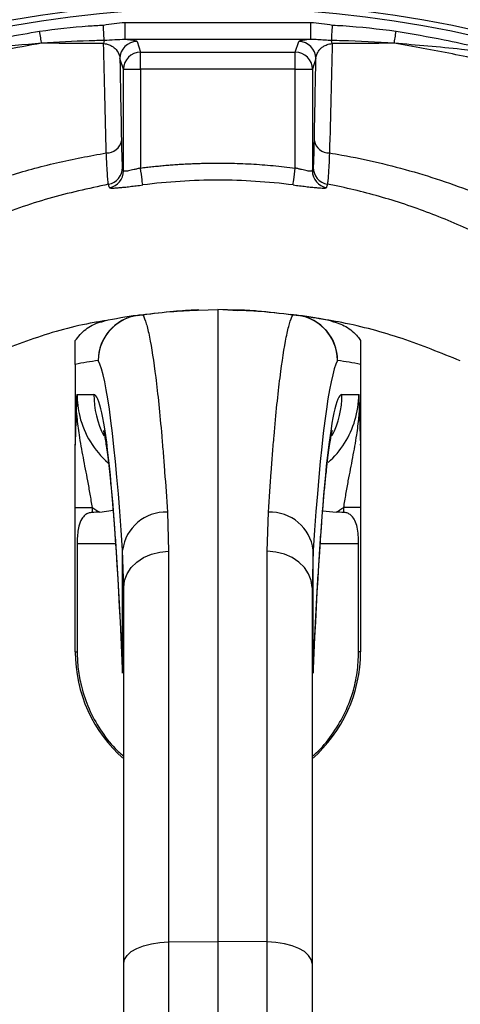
# Model space of a CAD drawing. Header units: millimetres. Extents: x 1979 to 3859, y 1849 to 3871.
# Tile 15 of 25: x 2815 to 2969, y 3066 to 3411. Entities that reach past the tile are written whole.
import ezdxf

# ---------------------------------------------------------------- set-up
doc = ezdxf.new("R2010")
doc.units = ezdxf.units.MM
doc.header["$LTSCALE"] = 2

msp = doc.modelspace()

# ---------------------------------------------------------------- linework, layer by layer
at = {"color": 7, "linetype": 'Continuous', "lineweight": 25}
for p, q in [((2851.69, 3403.9), (2851.69, 3409.89)), ((2851.69, 3409.89), (2916.79, 3409.89)), ((2916.79, 3403.9), (2916.79, 3409.89)), ((2916.79, 3403.9), (2851.69, 3403.9)), ((2855.9, 3403.18), (2857.14, 3399.46)), ((2911.35, 3399.46), (2912.59, 3403.18)), ((2857.14, 3393.47), (2857.14, 3399.46)), ((2857.14, 3399.46), (2911.35, 3399.46)), ((2911.35, 3393.47), (2911.35, 3399.46)), ((2851.14, 3393.47), (2849.9, 3397.19)), ((2918.59, 3397.19), (2917.35, 3393.47)), ((2851.14, 3357.83), (2851.14, 3393.47)), ((2851.14, 3393.47), (2857.14, 3393.47)), ((2857.14, 3393.47), (2857.14, 3358.83)), ((2911.35, 3393.47), (2857.14, 3393.47)), ((2911.35, 3358.83), (2911.35, 3393.47)), ((2911.35, 3393.47), (2917.35, 3393.47)), ((2917.35, 3393.47), (2917.35, 3357.83)), ((2850.8, 3359.03), (2851.14, 3357.83)), ((2877.41, 3309.04), (2884.24, 3309.16)), ((2884.24, 3309.16), (2884.24, 3087.59)), ((2891.08, 3309.04), (2884.24, 3309.16)), ((2891.22, 3308.8), (2884.24, 3309.16)), ((2834.24, 3289.99), (2834.24, 3261.95)), ((2934.24, 3289.99), (2934.24, 3261.95)), ((2834.88, 3279.47), (2840.77, 3279.37)), ((2927.72, 3279.37), (2933.61, 3279.47)), ((2834.24, 3239.83), (2840.14, 3239.83)), ((2834.24, 3189.17), (2834.24, 3239.83)), ((2840.14, 3239.83), (2840.14, 3238.06)), ((2842.82, 3238.13), (2847.5, 3238.8)), ((2920.97, 3238.58), (2925.67, 3238.13)), ((2934.24, 3239.83), (2928.35, 3239.83)), ((2928.35, 3238.06), (2928.35, 3239.83)), ((2934.24, 3239.83), (2934.24, 3189.17)), ((2866.55, 3238.17), (2866.96, 3224.46)), ((2901.52, 3224.46), (2901.94, 3238.17)), ((2834.92, 3227.16), (2834.92, 3189.17)), ((2851.24, 3211.68), (2850.84, 3224.86)), ((2850.84, 3183.17), (2850.84, 3224.86)), ((2917.64, 3224.86), (2917.24, 3211.68)), ((2917.64, 3183.17), (2917.64, 3224.86)), ((2933.57, 3189.17), (2933.57, 3227.16)), ((2866.96, 3224.46), (2866.96, 3087.45)), ((2901.52, 3087.45), (2901.52, 3224.46)), ((2851.24, 3079.89), (2851.24, 3211.68)), ((2917.24, 3211.68), (2917.24, 3079.89)), ((2834.24, 3189.17), (2834.92, 3189.17)), ((2934.24, 3189.17), (2933.57, 3189.17)), ((2866.96, 3087.45), (2884.24, 3087.59)), ((2866.96, 3087.45), (2866.96, 2900.02)), ((2884.24, 3087.59), (2884.24, 2899.82)), ((2901.52, 3087.45), (2884.24, 3087.59)), ((2901.52, 2900.02), (2901.52, 3087.45)), ((2851.24, 2910.56), (2851.24, 3079.89)), ((2917.24, 3079.89), (2917.24, 2910.56))]:
    msp.add_line(p, q, dxfattribs=at)
at = {"color": 8, "linetype": 'Continuous', "lineweight": 25}
for p, q in [((2834.92, 3227.16), (2848.38, 3227.16)), ((2920.11, 3227.16), (2933.57, 3227.16)), ((2850.85, 3181.68), (2850.84, 3183.17)), ((2917.64, 3183.17), (2917.64, 3181.65))]:
    msp.add_line(p, q, dxfattribs=at)
at = {"color": 7, "linetype": 'Continuous', "lineweight": 25, "flags": 128}
for points in [[(2844.37, 3403.55), (2844.35, 3403.96), (2844.33, 3404.48), (2844.3, 3405.08), (2844.26, 3405.76), (2844.22, 3406.5), (2844.18, 3407.29), (2844.14, 3408.11), (2844.1, 3408.95)], [(2924.11, 3403.55), (2924.14, 3403.96), (2924.16, 3404.48), (2924.19, 3405.08), (2924.23, 3405.76), (2924.26, 3406.5), (2924.3, 3407.29), (2924.35, 3408.11), (2924.39, 3408.95)], [(2822.46, 3402.57), (2822.4, 3403.01), (2822.32, 3403.48), (2822.24, 3403.99), (2822.15, 3404.52), (2822.07, 3405.08), (2821.97, 3405.66), (2821.88, 3406.25), (2821.78, 3406.84)], [(2946.03, 3402.57), (2946.1, 3403.01), (2946.17, 3403.48), (2946.25, 3403.99), (2946.34, 3404.52), (2946.43, 3405.08), (2946.52, 3405.66), (2946.61, 3406.24), (2946.71, 3406.84)], [(2857.9, 3352.89), (2857.88, 3353.08), (2857.83, 3353.47), (2857.75, 3354.04), (2857.66, 3354.78), (2857.54, 3355.67), (2857.42, 3356.66), (2857.28, 3357.72), (2857.14, 3358.83)], [(2910.59, 3352.89), (2910.61, 3353.08), (2910.66, 3353.47), (2910.74, 3354.04), (2910.83, 3354.78), (2910.94, 3355.67), (2911.07, 3356.66), (2911.21, 3357.72), (2911.35, 3358.83)], [(2851.24, 3211.68), (2851.54, 3214.15), (2852.44, 3216.52), (2853.88, 3218.71), (2855.83, 3220.64), (2858.21, 3222.23), (2860.93, 3223.43), (2863.88, 3224.18), (2866.96, 3224.46)], [(2917.24, 3211.68), (2916.94, 3214.15), (2916.05, 3216.52), (2914.61, 3218.71), (2912.66, 3220.64), (2910.28, 3222.23), (2907.56, 3223.43), (2904.6, 3224.18), (2901.52, 3224.46)], [(2851.24, 3079.89), (2851.54, 3081.35), (2852.44, 3082.75), (2853.88, 3084.05), (2855.83, 3085.19), (2858.21, 3086.13), (2860.93, 3086.83), (2863.88, 3087.28), (2866.96, 3087.45)], [(2917.24, 3079.89), (2916.94, 3081.35), (2916.05, 3082.75), (2914.61, 3084.05), (2912.66, 3085.19), (2910.28, 3086.13), (2907.56, 3086.83), (2904.6, 3087.28), (2901.52, 3087.45)]]:
    msp.add_lwpolyline(points, dxfattribs=at)
at = {"color": 7, "linetype": 'Continuous', "lineweight": 25}
for radius in [516.02, 435.02, 408, 406]:
    msp.add_circle((2884.24, 3009.16), radius, dxfattribs=at)
for centre, radius, start, end in [((2853.77, 3401.34), 9.65, 166.7905, 173.1869), ((2855.9, 3397.18), 6, 90.0264, 179.9039), ((2912.58, 3397.18), 6, 0.0963, 89.9735), ((2914.72, 3401.34), 9.65, 6.8129, 13.2124), ((2857.14, 3393.46), 6, 90.0261, 179.9039), ((2911.35, 3393.46), 6, 0.0961, 89.9739), ((2845.29, 3369.33), 5.23, 268.3218, 349.7583), ((2923.2, 3369.33), 5.23, 190.2398, 271.6729), ((2844.8, 3359.04), 6, 280.4624, 359.9019), ((2845.14, 3357.84), 6, 280.4469, 359.8715), ((2923.35, 3357.84), 6, 180.1285, 259.5531), ((2923.68, 3359.04), 6, 180.0982, 259.5371), ((2877.69, 3293.05), 16, 91, 92.0426), ((2858.34, 3291.24), 16.03, 91.174, 179.6874), ((2858.3, 3291.34), 15.99, 98.1323, 180.0421), ((2884.24, 3109.16), 200, 98.1084, 101.4951), ((2857.6, 3296.19), 11.08, 87.8444, 98.098), ((2910.15, 3291.24), 16.03, 0.3126, 88.826), ((2910.89, 3296.19), 11.08, 81.902, 92.1556), ((2910.19, 3291.34), 15.99, 359.9579, 81.8677), ((2884.24, 3109.16), 200, 78.5049, 81.8916), ((2868.26, 3109.16), 184, 98.1084, 100.6535), ((2900.23, 3109.16), 184, 79.3465, 81.8916), ((2865.96, 3222.95), 15.23, 87.767, 172.7674), ((2902.53, 3222.95), 15.23, 7.2326, 92.233), ((2884.24, 3189.17), 50, 180, 228.7001), ((2884.24, 3189.17), 50, 311.2999, 0)]:
    msp.add_arc(centre, radius, start, end, dxfattribs=at)
at = {"color": 8, "linetype": 'Continuous', "lineweight": 25}
for centre, radius, start, end in [((2872.79, 3279.37), 32.02, 179.994, 206.8483), ((2895.69, 3279.37), 32.03, 333.3696, 0.0031)]:
    msp.add_arc(centre, radius, start, end, dxfattribs=at)
at = {"color": 7, "linetype": 'Continuous', "lineweight": 25}
for centre, major_axis, ratio, start_param, end_param in [((2840.83, 2889.16), (0, 403.52), 0.044737, 5.694974, 6.201119), ((2927.66, 2889.16), (0, 403.52), 0.044737, 0.082066, 0.588211), ((2840.76, 2967.16), (0, 312.21), 0.044737, 5.476463, 6.282404), ((2927.73, 2967.16), (0, 312.21), 0.044737, 0.000781, 0.806722), ((2866.98, 3279.47), (32.1, -0.46), 0.996836, 3.399574, 4.004193), ((2901.51, 3279.47), (32.1, 0.46), 0.996836, 5.426819, 5.980616), ((2867.26, 3279.47), (48.08, -0.66), 0.99822, 4.126821, 4.192824), ((2901.23, 3279.47), (48.08, 0.66), 0.99822, 5.231954, 5.297957), ((3800.88, 3227.16), (1145.8, 0), 0.017455, 2.561032, 2.565307), ((1967.6, 3227.16), (1145.8, 0), 0.017455, 0.576285, 0.580561)]:
    msp.add_ellipse(centre, major_axis=major_axis, ratio=ratio, start_param=start_param, end_param=end_param, dxfattribs=at)
at = {"color": 8, "linetype": 'Continuous', "lineweight": 25}
for centre, major_axis, start_param, end_param in [((2866.98, 3279.47), (32.1, -0.46), 3.1558, 3.399574), ((2901.51, 3279.47), (32.1, 0.46), 5.980616, 6.268978)]:
    msp.add_ellipse(centre, major_axis=major_axis, ratio=0.996836, start_param=start_param, end_param=end_param, dxfattribs=at)
at = {"color": 7, "linetype": 'Continuous', "lineweight": 25}
for points, knots in [([(2941.24, 3870.85), (2933.84, 3870.62), (2926.44, 3870.3), (2908.14, 3869.27), (2897.25, 3868.48), (2875.52, 3866.35), (2864.68, 3864.98), (2843.05, 3861.9), (2832.25, 3860.19), (2810.71, 3856.24), (2799.98, 3854.03), (2778.67, 3849.17), (2768.07, 3846.53), (2736.47, 3837.91), (2715.65, 3831.28), (2674.51, 3816.2), (2654.32, 3807.8), (2614.74, 3789.33), (2595.35, 3779.24), (2557.37, 3757.39), (2538.92, 3745.68), (2512.05, 3726.94), (2503.23, 3720.51), (2485.85, 3707.24), (2477.29, 3700.4), (2452.06, 3679.37), (2435.91, 3664.67), (2412.66, 3641.58), (2405.08, 3633.72), (2390.25, 3617.65), (2382.98, 3609.42), (2361.83, 3584.39), (2348.55, 3567.19), (2311.12, 3514.13), (2289.37, 3476.79), (2266.24, 3427.63), (2261.81, 3417.68), (2253.4, 3397.5), (2249.41, 3387.27), (2244.7, 3374.47), (2243.82, 3371.9), (2242.21, 3366.72), (2241.48, 3364.11), (2239.15, 3356.32), (2237.37, 3351.18), (2233.88, 3340.88), (2232.17, 3335.72), (2229, 3325.35), (2227.51, 3320.14), (2223.21, 3304.49), (2220.52, 3294.02), (2215.69, 3272.95), (2213.53, 3262.37), (2207.77, 3230.45), (2204.92, 3208.96), (2202.16, 3176.41), (2201.49, 3165.5), (2200.67, 3143.57), (2200.53, 3132.64), (2200.87, 3099.96), (2202.12, 3078.33), (2205.54, 3046.12), (2206.9, 3035.42), (2209.32, 3019.42), (2210.21, 3014.1), (2212.18, 3003.49), (2213.26, 2998.2), (2218.93, 2971.78), (2224.46, 2950.79), (2234.36, 2919.56), (2237.94, 2909.16), (2245.56, 2888.63), (2249.61, 2878.51), (2262.45, 2848.52), (2271.93, 2829.06), (2292.71, 2791.16), (2304.02, 2772.74), (2322.35, 2745.88), (2328.67, 2737.04), (2341.87, 2719.7), (2348.81, 2711.21), (2355.75, 2702.73)], [0.6118983, 0.6118983, 0.6118983, 0.6118983, 0.6171875, 0.6171875, 0.625, 0.625, 0.6328125, 0.6328125, 0.640625, 0.640625, 0.6484375, 0.6484375, 0.65625, 0.65625, 0.671875, 0.671875, 0.6875, 0.6875, 0.703125, 0.703125, 0.71875, 0.71875, 0.7265625, 0.7265625, 0.734375, 0.734375, 0.75, 0.75, 0.7578125, 0.7578125, 0.765625, 0.765625, 0.78125, 0.78125, 0.8125, 0.8125, 0.8203125, 0.8203125, 0.828125, 0.828125, 0.8300781, 0.8300781, 0.8320312, 0.8320312, 0.8359375, 0.8359375, 0.8398438, 0.8398438, 0.84375, 0.84375, 0.8515625, 0.8515625, 0.859375, 0.859375, 0.875, 0.875, 0.8828125, 0.8828125, 0.890625, 0.890625, 0.90625, 0.90625, 0.9140625, 0.9140625, 0.9179688, 0.9179688, 0.921875, 0.921875, 0.9375, 0.9375, 0.9453125, 0.9453125, 0.953125, 0.953125, 0.96875, 0.96875, 0.984375, 0.984375, 0.9921875, 0.9921875, 1, 1, 1, 1]), ([(2951.24, 3870.06), (2943.69, 3869.85), (2921.59, 3869.25), (2885.01, 3866.53), (2841.68, 3861), (2799.02, 3853.09), (2757.16, 3842.86), (2716.21, 3830.44), (2676.14, 3815.81), (2637.06, 3799.01), (2599.09, 3780.15), (2562.32, 3759.27), (2526.88, 3736.43), (2492.85, 3711.74), (2460.35, 3685.3), (2429.46, 3657.19), (2400.27, 3627.51), (2372.84, 3596.35), (2347.25, 3563.79), (2323.55, 3529.96), (2301.79, 3494.92), (2282.06, 3458.76), (2264.39, 3421.61), (2248.79, 3383.55), (2235.32, 3344.68), (2224.01, 3305.13), (2215.03, 3265.93), (2208.34, 3227.2), (2203.94, 3189.06), (2201.63, 3150.74), (2201.51, 3112.35), (2203.54, 3074.01), (2207.49, 3036.84), (2213.41, 3000.95), (2221.22, 2966.4), (2230.95, 2932.29), (2242.5, 2898.74), (2255.81, 2865.91), (2268.87, 2837.73), (2277.84, 2820.73), (2281.31, 2814.15)], [0, 0, 0, 0, 0.015156, 0.044343, 0.073552, 0.102738, 0.131329, 0.159942, 0.188533, 0.216866, 0.24522, 0.273553, 0.301641, 0.329752, 0.357841, 0.385654, 0.413488, 0.441301, 0.468897, 0.496514, 0.52411, 0.551598, 0.579106, 0.606594, 0.634078, 0.661583, 0.689068, 0.714719, 0.740389, 0.766039, 0.791691, 0.817363, 0.843017, 0.866627, 0.890304, 0.914022, 0.937749, 0.961445, 0.985067, 1, 1, 1, 1]), ([(2268.02, 2843.42), (2263.47, 2853.27), (2254.36, 2872.97), (2241.81, 2905.12), (2230.31, 2939.75), (2220.42, 2976.95), (2212.69, 3014.72), (2207.15, 3052.88), (2203.82, 3091.23), (2202.76, 3129.12), (2203.82, 3166.49), (2206.81, 3203.27), (2211.76, 3239.9), (2218.67, 3276.2), (2227.49, 3312.04), (2238.49, 3347.63), (2251.33, 3383.02), (2265.74, 3418.3), (2281.76, 3452.91), (2299.42, 3486.69), (2318.78, 3519.47), (2341.03, 3552.66), (2366.42, 3586.01), (2395.02, 3619.36), (2425.56, 3651.03), (2457.88, 3680.9), (2491.81, 3708.8), (2526.79, 3734.27), (2562.68, 3757.34), (2599.35, 3778.11), (2637.16, 3796.87), (2675.95, 3813.53), (2715.52, 3828.03), (2754.97, 3840.08), (2794.18, 3849.75), (2833.06, 3857.24), (2872.29, 3862.75), (2911.71, 3866.47), (2938.07, 3867.35), (2951.24, 3867.79)], [0, 0, 0, 0, 0.022302, 0.044603, 0.070883, 0.097251, 0.123667, 0.150084, 0.176458, 0.20274, 0.227952, 0.253238, 0.27856, 0.303878, 0.329156, 0.354362, 0.380405, 0.406518, 0.432651, 0.458765, 0.484834, 0.510848, 0.540839, 0.570933, 0.60108, 0.631227, 0.661323, 0.691317, 0.720101, 0.748972, 0.777889, 0.806807, 0.835681, 0.864468, 0.891537, 0.918656, 0.945796, 0.972924, 1, 1, 1, 1]), ([(3299.54, 2055.32), (3304.34, 2057.69), (3309.13, 2060.05), (3318.68, 2064.85), (3323.43, 2067.3), (3332.89, 2072.28), (3337.59, 2074.81), (3346.97, 2079.95), (3351.63, 2082.55), (3360.92, 2087.83), (3365.53, 2090.51), (3374.71, 2095.94), (3379.28, 2098.7), (3388.36, 2104.28), (3392.88, 2107.11), (3401.88, 2112.82), (3406.36, 2115.7), (3419.73, 2124.45), (3428.56, 2130.42), (3446.01, 2142.67), (3454.64, 2148.94), (3471.7, 2161.78), (3480.14, 2168.35), (3496.78, 2181.75), (3504.97, 2188.58), (3529.2, 2209.46), (3544.87, 2223.9), (3567.66, 2246.33), (3575.14, 2253.93), (3589.85, 2269.41), (3597.09, 2277.28), (3618.38, 2301.22), (3632.01, 2317.62), (3658.16, 2351.28), (3670.67, 2368.54), (3688.58, 2395.08), (3694.42, 2404.05), (3705.77, 2422.14), (3711.29, 2431.27), (3727.37, 2458.92), (3737.46, 2477.69), (3751.65, 2506.34), (3756.23, 2515.98), (3765.1, 2535.4), (3769.38, 2545.2), (3781.74, 2574.76), (3789.34, 2594.68), (3803.24, 2634.98), (3809.55, 2655.34), (3818.04, 2686.22), (3820.71, 2696.58), (3825.7, 2717.35), (3828.03, 2727.76), (3834.51, 2759.08), (3838.16, 2780.08), (3842.62, 2811.74), (3843.94, 2822.33), (3846.24, 2843.56), (3847.21, 2854.21), (3849.63, 2886.17), (3850.56, 2907.51), (3850.9, 2939.58), (3850.84, 2950.26), (3850.38, 2971.59), (3850, 2982.24), (3849.14, 2998.2), (3848.81, 3003.52), (3848.04, 3014.14), (3847.6, 3019.45), (3846.14, 3035.37), (3844.99, 3045.96), (3842.36, 3067.14), (3840.88, 3077.71), (3837.56, 3098.83), (3835.73, 3109.34), (3825.77, 3161.59), (3815.17, 3202.52), (3788.83, 3282.66), (3773.09, 3321.87), (3750.1, 3369.79), (3745.34, 3379.31), (3737.94, 3393.52), (3735.43, 3398.24), (3730.34, 3407.63), (3727.76, 3412.29), (3722.54, 3421.57), (3719.89, 3426.17), (3714.52, 3435.33), (3711.8, 3439.88), (3706.32, 3448.95), (3703.55, 3453.46), (3697.97, 3462.45), (3695.15, 3466.93), (3689.42, 3475.79), (3686.49, 3480.18), (3680.52, 3488.86), (3677.48, 3493.16), (3671.31, 3501.68), (3668.2, 3505.92), (3661.92, 3514.35), (3658.75, 3518.55), (3652.34, 3526.88), (3649.1, 3531.01), (3642.54, 3539.22), (3639.21, 3543.3), (3629.14, 3555.43), (3622.27, 3563.4), (3601.25, 3586.97), (3586.65, 3602.21), (3563.83, 3624.35), (3556.08, 3631.62), (3544.21, 3642.32), (3540.22, 3645.86), (3532.16, 3652.88), (3528.09, 3656.36), (3507.63, 3673.51), (3490.86, 3686.56), (3456.53, 3711.34), (3438.97, 3723.07), (3403.07, 3745.21), (3384.72, 3755.62), (3356.62, 3770.27), (3347.16, 3774.98), (3328.02, 3784.07), (3318.35, 3788.44), (3298.81, 3796.85), (3288.94, 3800.89), (3273.97, 3806.68), (3268.96, 3808.57), (3258.92, 3812.24), (3253.89, 3814.03), (3228.65, 3822.75), (3208.24, 3828.96), (3177.3, 3837.14), (3166.93, 3839.68), (3151.29, 3843.19), (3146.06, 3844.32), (3135.58, 3846.47), (3130.33, 3847.5), (3104.09, 3852.39), (3083.07, 3855.49), (3040.98, 3860.14), (3019.92, 3861.67), (2977.74, 3863.19), (2956.63, 3863.17), (2930.22, 3862.16), (2924.93, 3861.91), (2914.36, 3861.31), (2909.08, 3860.97), (2898.5, 3860.18), (2893.21, 3859.73), (2882.63, 3858.71), (2877.33, 3858.14), (2866.74, 3856.86), (2861.44, 3856.17), (2850.85, 3854.69), (2845.54, 3853.91), (2834.98, 3852.24), (2829.72, 3851.36), (2819.23, 3849.48), (2814, 3848.48), (2787.97, 3843.22), (2767.44, 3838.19), (2726.93, 3826.46), (2706.97, 3819.77), (2667.6, 3804.74), (2648.21, 3796.39), (2619.55, 3782.61), (2610.08, 3777.81), (2595.97, 3770.27), (2591.29, 3767.71), (2581.96, 3762.47), (2577.31, 3759.8), (2554.28, 3746.22), (2536.45, 3734.65), (2510.55, 3716.25), (2502.07, 3709.95), (2485.38, 3697), (2477.17, 3690.35), (2452.99, 3669.9), (2437.44, 3655.57), (2414.98, 3633.02), (2407.65, 3625.33), (2396.86, 3613.52), (2393.31, 3609.54), (2386.27, 3601.49), (2382.78, 3597.41), (2377.64, 3591.25), (2375.93, 3589.19), (2373.4, 3586.09), (2372.55, 3585.06), (2370.88, 3582.98), (2370.04, 3581.94), (2365.88, 3576.73), (2362.6, 3572.54), (2356.13, 3564.09), (2352.95, 3559.84), (2346.67, 3551.27), (2343.59, 3546.96), (2337.51, 3538.29), (2334.52, 3533.92), (2328.64, 3525.12), (2325.74, 3520.7), (2317.22, 3507.33), (2311.73, 3498.3), (2295.84, 3470.88), (2286.04, 3452.13), (2272.52, 3423.29), (2268.22, 3413.57), (2262.07, 3398.79), (2260.07, 3393.83), (2257.15, 3386.35), (2256.19, 3383.85), (2254.29, 3378.84), (2253.35, 3376.33), (2251.51, 3371.31), (2250.67, 3368.78), (2249.13, 3363.7), (2248.42, 3361.15), (2246.89, 3356.07), (2246.06, 3353.54), (2244.38, 3348.48), (2243.52, 3345.96), (2241.81, 3340.91), (2240.97, 3338.39), (2239.31, 3333.33), (2238.51, 3330.79), (2236.19, 3323.17), (2234.73, 3318.07), (2230.52, 3302.75), (2227.89, 3292.5), (2223.16, 3271.89), (2221.04, 3261.54), (2215.37, 3230.35), (2212.55, 3209.37), (2209.78, 3177.62), (2209.1, 3166.99), (2208.45, 3150.96), (2208.3, 3145.61), (2208.12, 3134.88), (2208.09, 3129.52), (2208.2, 3113.49), (2208.52, 3102.84), (2209.66, 3081.62), (2210.48, 3071.06), (2212.09, 3055.28), (2212.68, 3050.03), (2213.98, 3039.55), (2214.67, 3034.31), (2216.2, 3023.87), (2217.03, 3018.66), (2218.87, 3008.27), (2219.9, 3003.09), (2223.15, 2987.59), (2225.55, 2977.29), (2230.84, 2956.79), (2233.74, 2946.58), (2240.05, 2926.24), (2243.45, 2916.12), (2248.03, 2903.52), (2248.96, 2901), (2250.86, 2895.98), (2251.82, 2893.48), (2254.74, 2886), (2256.75, 2881.05), (2267.06, 2856.44), (2276.2, 2837.28), (2291.23, 2809.3), (2296.46, 2800.1), (2307.37, 2781.96), (2313.04, 2773.02), (2318.94, 2764.21)], [0, 0, 0, 0, 0.003906, 0.003906, 0.007812, 0.007812, 0.011719, 0.011719, 0.015625, 0.015625, 0.019531, 0.019531, 0.023437, 0.023437, 0.027344, 0.027344, 0.03125, 0.03125, 0.039062, 0.039062, 0.046875, 0.046875, 0.054687, 0.054687, 0.0625, 0.0625, 0.078125, 0.078125, 0.085937, 0.085937, 0.09375, 0.09375, 0.109375, 0.109375, 0.125, 0.125, 0.132812, 0.132812, 0.140625, 0.140625, 0.15625, 0.15625, 0.164062, 0.164062, 0.171875, 0.171875, 0.1875, 0.1875, 0.203125, 0.203125, 0.210937, 0.210937, 0.21875, 0.21875, 0.234375, 0.234375, 0.242187, 0.242187, 0.25, 0.25, 0.265625, 0.265625, 0.273437, 0.273437, 0.28125, 0.28125, 0.285156, 0.285156, 0.289062, 0.289062, 0.296875, 0.296875, 0.304687, 0.304687, 0.3125, 0.3125, 0.34375, 0.34375, 0.375, 0.375, 0.382812, 0.382812, 0.386719, 0.386719, 0.390625, 0.390625, 0.394531, 0.394531, 0.398437, 0.398437, 0.402344, 0.402344, 0.40625, 0.40625, 0.410156, 0.410156, 0.414062, 0.414062, 0.417969, 0.417969, 0.421875, 0.421875, 0.425781, 0.425781, 0.429687, 0.429687, 0.4375, 0.4375, 0.453125, 0.453125, 0.460937, 0.460937, 0.464844, 0.464844, 0.46875, 0.46875, 0.484375, 0.484375, 0.5, 0.5, 0.515625, 0.515625, 0.523437, 0.523437, 0.53125, 0.53125, 0.539062, 0.539062, 0.542969, 0.542969, 0.546875, 0.546875, 0.5625, 0.5625, 0.570313, 0.570313, 0.574219, 0.574219, 0.578125, 0.578125, 0.59375, 0.59375, 0.609375, 0.609375, 0.625, 0.625, 0.628906, 0.628906, 0.632812, 0.632812, 0.636719, 0.636719, 0.640625, 0.640625, 0.644531, 0.644531, 0.648437, 0.648437, 0.652344, 0.652344, 0.65625, 0.65625, 0.671875, 0.671875, 0.6875, 0.6875, 0.703125, 0.703125, 0.710937, 0.710937, 0.714844, 0.714844, 0.71875, 0.71875, 0.734375, 0.734375, 0.742187, 0.742187, 0.75, 0.75, 0.765625, 0.765625, 0.773437, 0.773437, 0.777344, 0.777344, 0.78125, 0.78125, 0.783203, 0.783203, 0.78418, 0.78418, 0.785156, 0.785156, 0.789062, 0.789062, 0.792969, 0.792969, 0.796875, 0.796875, 0.800781, 0.800781, 0.804687, 0.804687, 0.8125, 0.8125, 0.828125, 0.828125, 0.835937, 0.835937, 0.839844, 0.839844, 0.841797, 0.841797, 0.84375, 0.84375, 0.845703, 0.845703, 0.847656, 0.847656, 0.849609, 0.849609, 0.851562, 0.851562, 0.853516, 0.853516, 0.855469, 0.855469, 0.859375, 0.859375, 0.867187, 0.867187, 0.875, 0.875, 0.890625, 0.890625, 0.898437, 0.898437, 0.902344, 0.902344, 0.90625, 0.90625, 0.914062, 0.914062, 0.921875, 0.921875, 0.925781, 0.925781, 0.929687, 0.929687, 0.933594, 0.933594, 0.9375, 0.9375, 0.945312, 0.945312, 0.953125, 0.953125, 0.960937, 0.960937, 0.962891, 0.962891, 0.964844, 0.964844, 0.96875, 0.96875, 0.984375, 0.984375, 0.992187, 0.992187, 1, 1, 1, 1]), ([(2821.78, 3406.84), (2827.45, 3407.54), (2834.87, 3408.47), (2842.34, 3408.86), (2844.1, 3408.95)], [0, 0, 0, 0, 0.76355, 1, 1, 1, 1]), ([(2844.1, 3408.95), (2845.36, 3409.17), (2847.88, 3409.61), (2850.42, 3409.79), (2851.69, 3409.89)], [0, 0, 0, 0, 0.501177, 1, 1, 1, 1]), ([(2916.79, 3409.89), (2918.06, 3409.8), (2920.61, 3409.61), (2923.13, 3409.17), (2924.39, 3408.95)], [0, 0, 0, 0, 0.497982, 1, 1, 1, 1]), ([(2924.39, 3408.95), (2925.6, 3408.89), (2933.07, 3408.5), (2940.49, 3407.6), (2946.71, 3406.84)], [0, 0, 0, 0, 0.162937, 1, 1, 1, 1]), ([(2782.42, 3398.5), (2782.46, 3398.51), (2787.69, 3399.9), (2800.72, 3403.12), (2813.9, 3405.45), (2821.78, 3406.84)], [0, 0, 0, 0, 0.002902, 0.4034, 1, 1, 1, 1]), ([(2946.71, 3406.84), (2952.33, 3405.87), (2965.51, 3403.6), (2978.57, 3400.49), (2986.03, 3398.51), (2986.06, 3398.5)], [0, 0, 0, 0, 0.424994, 0.997098, 1, 1, 1, 1]), ([(2822.46, 3402.57), (2813.41, 3400.97), (2796.36, 3397.94), (2775.53, 3392.48), (2763.79, 3388.77), (2759.79, 3387.5)], [0, 0, 0, 0, 0.42754, 0.804707, 1, 1, 1, 1]), ([(2822.46, 3402.57), (2816.31, 3402.07), (2802.96, 3400.99), (2789.62, 3399.37), (2782.42, 3398.5)], [0, 0, 0, 0, 0.460906, 1, 1, 1, 1]), ([(2844.37, 3403.55), (2842.63, 3403.51), (2835.32, 3403.34), (2828.03, 3402.9), (2822.46, 3402.57)], [0, 0, 0, 0, 0.237772, 1, 1, 1, 1]), ([(2844.19, 3402.49), (2840.22, 3402.5), (2832.96, 3402.53), (2825.74, 3402.56), (2822.46, 3402.57)], [0, 0, 0, 0, 0.546931, 1, 1, 1, 1]), ([(2845.13, 3364.11), (2844.97, 3370.64), (2844.64, 3383.47), (2844.33, 3396.23), (2844.19, 3402.49)], [0, 0, 0, 0, 0.50918, 1, 1, 1, 1]), ([(2844.19, 3402.49), (2844.53, 3402.45), (2845.1, 3402.38), (2846.11, 3402.08), (2847.46, 3401.45), (2848.96, 3400.1), (2849.75, 3398.59), (2849.86, 3397.52), (2849.9, 3397.19)], [0, 0, 0, 0, 0.062871, 0.105693, 0.228992, 0.457722, 0.829414, 1, 1, 1, 1]), ([(2851.69, 3403.9), (2850.5, 3403.84), (2848.12, 3403.72), (2845.62, 3403.61), (2844.37, 3403.55)], [0, 0, 0, 0, 0.49904, 1, 1, 1, 1]), ([(2855.9, 3403.18), (2855.84, 3403.24), (2855.71, 3403.37), (2854.88, 3403.56), (2853.59, 3403.75), (2852.28, 3403.85), (2851.69, 3403.9)], [0, 0, 0, 0, 0.241363, 0.507947, 0.781172, 1, 1, 1, 1]), ([(2916.79, 3403.9), (2915.89, 3403.82), (2914.18, 3403.67), (2912.9, 3403.43), (2912.69, 3403.26), (2912.59, 3403.18)], [0, 0, 0, 0, 0.3575636, 0.6735949, 1, 1, 1, 1]), ([(2924.11, 3403.55), (2923.29, 3403.57), (2921.62, 3403.61), (2919.24, 3403.84), (2917.62, 3403.88), (2916.79, 3403.9)], [0, 0, 0, 0, 0.325335, 0.659459, 1, 1, 1, 1]), ([(2918.59, 3397.19), (2918.61, 3397.68), (2918.71, 3398.17), (2918.98, 3398.9), (2919.09, 3399.15), (2919.36, 3399.63), (2919.52, 3399.87), (2919.9, 3400.35), (2920.11, 3400.59), (2920.62, 3401.05), (2920.91, 3401.28), (2921.43, 3401.6), (2921.62, 3401.71), (2922.03, 3401.91), (2922.25, 3402.01), (2922.75, 3402.19), (2923.02, 3402.27), (2923.62, 3402.41), (2923.95, 3402.46), (2924.3, 3402.49)], [0, 0, 0, 0, 0.25, 0.25, 0.375, 0.375, 0.5, 0.5, 0.625, 0.625, 0.75, 0.75, 0.8125, 0.8125, 0.875, 0.875, 0.9375, 0.9375, 1, 1, 1, 1]), ([(2924.3, 3402.49), (2924.15, 3396.23), (2923.85, 3383.47), (2923.52, 3370.64), (2923.35, 3364.11)], [0, 0, 0, 0, 0.490815, 1, 1, 1, 1]), ([(2946.03, 3402.57), (2939.93, 3402.93), (2932.63, 3403.35), (2925.31, 3403.52), (2924.11, 3403.55)], [0, 0, 0, 0, 0.83609, 1, 1, 1, 1]), ([(3008.7, 3387.5), (3001.33, 3389.77), (2987.37, 3394.08), (2966.43, 3399.05), (2952.83, 3401.4), (2946.03, 3402.57)], [0, 0, 0, 0, 0.358679, 0.67891, 1, 1, 1, 1]), ([(2986.06, 3398.5), (2980.58, 3399.17), (2967.25, 3400.81), (2953.9, 3401.92), (2946.03, 3402.57)], [0, 0, 0, 0, 0.410861, 1, 1, 1, 1]), ([(2849.9, 3397.19), (2849.96, 3394.13), (2850.14, 3384.56), (2850.31, 3374.95), (2850.43, 3368.4)], [0, 0, 0, 0, 0.319499, 1, 1, 1, 1]), ([(2850.43, 3368.4), (2850.46, 3367.11), (2850.51, 3364.5), (2850.6, 3361.68), (2850.7, 3359.68), (2850.77, 3359.25), (2850.8, 3359.03)], [0, 0, 0, 0, 0.246301, 0.500378, 0.746212, 1, 1, 1, 1]), ([(2917.68, 3359.03), (2917.72, 3359.25), (2917.79, 3359.69), (2917.89, 3361.7), (2917.98, 3364.54), (2918.03, 3367.1), (2918.06, 3368.4)], [0, 0, 0, 0, 0.2509625, 0.5104322, 0.7515592, 1, 1, 1, 1]), ([(2845.89, 3353.14), (2845.85, 3353.27), (2845.8, 3353.61), (2845.69, 3354.69), (2845.63, 3355.42), (2845.5, 3357.3), (2845.43, 3358.42), (2845.32, 3360.36), (2845.28, 3361.05), (2845.21, 3362.52), (2845.17, 3363.29), (2845.13, 3364.11)], [0, 0, 0, 0, 0.25, 0.25, 0.5, 0.5, 0.75, 0.75, 0.875, 0.875, 1, 1, 1, 1]), ([(2923.35, 3364.11), (2923.28, 3362.48), (2923.2, 3361.02), (2923.1, 3359.09), (2923.06, 3358.49), (2922.99, 3357.37), (2922.96, 3356.85), (2922.86, 3355.44), (2922.8, 3354.7), (2922.72, 3353.89), (2922.69, 3353.67), (2922.64, 3353.33), (2922.62, 3353.21), (2922.59, 3353.14)], [0, 0, 0, 0, 0.25, 0.25, 0.375, 0.375, 0.5, 0.5, 0.75, 0.75, 0.875, 0.875, 1, 1, 1, 1]), ([(2923.35, 3364.11), (2924.79, 3363.87), (2934.78, 3362.21), (2953.11, 3357.87), (2975.21, 3350.18), (2994.07, 3341.62), (3010.07, 3333.21), (3020.36, 3326.95), (3025.51, 3323.83)], [0, 0, 0, 0, 0.039622, 0.274793, 0.50996, 0.673205, 0.836641, 1, 1, 1, 1]), ([(2857.14, 3358.83), (2857.83, 3358.91), (2859.22, 3359.09), (2861.3, 3359.32), (2863.38, 3359.54), (2865.46, 3359.73), (2867.55, 3359.91), (2869.63, 3360.06), (2871.71, 3360.19), (2873.8, 3360.3), (2875.89, 3360.4), (2877.98, 3360.47), (2880.06, 3360.52), (2882.15, 3360.55), (2884.84, 3360.56), (2888.13, 3360.53), (2892, 3360.43), (2895.88, 3360.25), (2899.75, 3360), (2903.62, 3359.69), (2907.49, 3359.3), (2910.06, 3358.99), (2911.35, 3358.83)], [0, 0, 0, 0, 0.038544, 0.07706, 0.115553, 0.154026, 0.192484, 0.230928, 0.269364, 0.307795, 0.346224, 0.384656, 0.423094, 0.461542, 0.500002, 0.571418, 0.642799, 0.714168, 0.785549, 0.856966, 0.928441, 1, 1, 1, 1]), ([(2857.14, 3358.83), (2856.76, 3358.73), (2856.38, 3358.63), (2855.63, 3358.45), (2855.26, 3358.36), (2854.54, 3358.19), (2854.2, 3358.11), (2853.56, 3357.97), (2853.25, 3357.91), (2852.69, 3357.8), (2852.44, 3357.76), (2851.99, 3357.7), (2851.79, 3357.68), (2851.33, 3357.67), (2851.16, 3357.72), (2851.14, 3357.83)], [0, 0, 0, 0, 0.125, 0.125, 0.25, 0.25, 0.375, 0.375, 0.5, 0.5, 0.625, 0.625, 0.75, 0.75, 1, 1, 1, 1]), ([(2917.35, 3357.83), (2917.34, 3357.78), (2917.3, 3357.74), (2917.13, 3357.69), (2917.01, 3357.68), (2916.7, 3357.68), (2916.51, 3357.7), (2916.06, 3357.76), (2915.8, 3357.8), (2915.24, 3357.91), (2914.94, 3357.97), (2914.29, 3358.11), (2913.95, 3358.19), (2913.24, 3358.36), (2912.87, 3358.45), (2912.11, 3358.63), (2911.73, 3358.73), (2911.35, 3358.83)], [0, 0, 0, 0, 0.125, 0.125, 0.25, 0.25, 0.375, 0.375, 0.5, 0.5, 0.625, 0.625, 0.75, 0.75, 0.875, 0.875, 1, 1, 1, 1]), ([(2846.23, 3351.95), (2846.24, 3351.89), (2846.33, 3351.85), (2846.65, 3351.8), (2846.87, 3351.79), (2847.31, 3351.79), (2847.48, 3351.79), (2847.84, 3351.81), (2848.04, 3351.82), (2848.67, 3351.86), (2849.15, 3351.9), (2850.23, 3351.99), (2850.82, 3352.05), (2852.08, 3352.19), (2852.75, 3352.26), (2853.8, 3352.39), (2854.17, 3352.43), (2854.9, 3352.52), (2855.26, 3352.56), (2856.38, 3352.7), (2857.13, 3352.8), (2857.9, 3352.89)], [0, 0, 0, 0, 0.125, 0.125, 0.25, 0.25, 0.3125, 0.3125, 0.375, 0.375, 0.5, 0.5, 0.625, 0.625, 0.75, 0.75, 0.8125, 0.8125, 0.875, 0.875, 1, 1, 1, 1]), ([(2910.59, 3352.89), (2901.84, 3354.01), (2893.06, 3354.57), (2875.43, 3354.57), (2866.65, 3354.01), (2857.9, 3352.89)], [0, 0, 0, 0, 0.5, 0.5, 1, 1, 1, 1]), ([(2910.59, 3352.89), (2911.36, 3352.8), (2912.12, 3352.7), (2913.62, 3352.52), (2914.35, 3352.43), (2915.39, 3352.3), (2915.74, 3352.27), (2916.41, 3352.19), (2916.74, 3352.15), (2917.69, 3352.05), (2918.27, 3351.99), (2919.34, 3351.9), (2919.83, 3351.86), (2920.67, 3351.81), (2921.03, 3351.79), (2921.47, 3351.79), (2921.6, 3351.79), (2921.83, 3351.81), (2921.93, 3351.82), (2922.16, 3351.85), (2922.24, 3351.89), (2922.26, 3351.95)], [0, 0, 0, 0, 0.125, 0.125, 0.25, 0.25, 0.3125, 0.3125, 0.375, 0.375, 0.5, 0.5, 0.625, 0.625, 0.75, 0.75, 0.8125, 0.8125, 0.875, 0.875, 1, 1, 1, 1]), ([(2922.59, 3353.14), (2922.52, 3352.91), (2922.41, 3352.54), (2922.3, 3352.11), (2922.26, 3351.95)], [0, 0, 0, 0, 0.622513, 1, 1, 1, 1]), ([(2856.03, 3307.16), (2859.89, 3307.65), (2865.28, 3308.34), (2872.3, 3308.82), (2875.64, 3308.98), (2877.06, 3309.03), (2877.11, 3309.04), (2877.12, 3309.04)], [0, 0, 0, 0, 0.501557, 0.701372, 0.900224, 0.979945, 1, 1, 1, 1]), ([(2877.41, 3309.04), (2877.17, 3309.04), (2876.48, 3309.01), (2872.78, 3308.83), (2866.68, 3308.39), (2861.62, 3307.73), (2858.01, 3307.27)], [0, 0, 0, 0, 0.102056, 0.300547, 0.500899, 1, 1, 1, 1]), ([(2910.48, 3307.27), (2906.28, 3307.8), (2900.27, 3308.56), (2893.78, 3308.94), (2891.32, 3309.04), (2891.14, 3309.04), (2891.08, 3309.04)], [0, 0, 0, 0, 0.582943, 0.834479, 0.950598, 1, 1, 1, 1]), ([(2891.37, 3309.04), (2891.43, 3309.03), (2891.64, 3309.03), (2894.34, 3308.92), (2901.37, 3308.53), (2907.89, 3307.72), (2912.45, 3307.16)], [0, 0, 0, 0, 0.047896, 0.162322, 0.413978, 1, 1, 1, 1]), ([(2845.48, 3305.36), (2843.93, 3305.13), (2835.17, 3303.82), (2819.57, 3299.35), (2806.05, 3293.93), (2799.3, 3291.21)], [0, 0, 0, 0, 0.097132, 0.548566, 1, 1, 1, 1]), ([(2834.24, 3298.33), (2835.39, 3299.73), (2837.68, 3302.53), (2841.53, 3304.47), (2843.83, 3305.02), (2844.39, 3305.15)], [0, 0, 0, 0, 0.430786, 0.861562, 1, 1, 1, 1]), ([(2858.01, 3307.27), (2858.39, 3306.54), (2858.77, 3305.53), (2859.34, 3303.59), (2859.53, 3302.88), (2859.91, 3301.31), (2860.09, 3300.46), (2861.02, 3295.88), (2861.75, 3291.15), (2863.18, 3279.59), (2863.88, 3272.76), (2864.74, 3262.88), (2864.91, 3260.83), (2865.24, 3256.63), (2865.41, 3254.47), (2865.91, 3247.79), (2866.23, 3243.1), (2866.55, 3238.17)], [0, 0, 0, 0, 0.125, 0.125, 0.1875, 0.1875, 0.25, 0.25, 0.5, 0.5, 0.75, 0.75, 0.8125, 0.8125, 0.875, 0.875, 1, 1, 1, 1]), ([(2901.94, 3238.17), (2902.26, 3243.1), (2902.58, 3247.8), (2903.08, 3254.48), (2903.25, 3256.65), (2903.58, 3260.84), (2903.75, 3262.88), (2904.6, 3272.71), (2905.3, 3279.52), (2906.73, 3291.09), (2907.46, 3295.85), (2908.4, 3300.46), (2908.58, 3301.31), (2908.96, 3302.88), (2909.15, 3303.6), (2909.71, 3305.53), (2910.09, 3306.54), (2910.48, 3307.27)], [0, 0, 0, 0, 0.125, 0.125, 0.1875, 0.1875, 0.25, 0.25, 0.5, 0.5, 0.75, 0.75, 0.8125, 0.8125, 0.875, 0.875, 1, 1, 1, 1]), ([(2969.19, 3291.21), (2962.44, 3293.95), (2948.93, 3299.42), (2928.89, 3304.81), (2915.62, 3306.64), (2909.57, 3307.48)], [0, 0, 0, 0, 0.352358, 0.704716, 1, 1, 1, 1]), ([(2924.1, 3305.15), (2925.83, 3304.62), (2929.28, 3303.55), (2932.53, 3300.72), (2933.91, 3298.8), (2934.24, 3298.33)], [0, 0, 0, 0, 0.431026, 0.862058, 1, 1, 1, 1]), ([(2834.24, 3289.99), (2834.24, 3290.16), (2834.24, 3290.31), (2834.24, 3290.59), (2834.24, 3290.7), (2834.24, 3291.02), (2834.24, 3291.19), (2834.24, 3291.63), (2834.24, 3291.85), (2834.24, 3292.25), (2834.24, 3292.43), (2834.24, 3292.75), (2834.24, 3292.89), (2834.24, 3293.3), (2834.24, 3293.54), (2834.24, 3293.97), (2834.24, 3294.16), (2834.24, 3294.71), (2834.24, 3295.03), (2834.24, 3295.6), (2834.24, 3295.86), (2834.24, 3296.58), (2834.24, 3296.98), (2834.24, 3297.71), (2834.24, 3298.04), (2834.24, 3298.33)], [0, 0, 0, 0, 0.007812, 0.007812, 0.015625, 0.015625, 0.03125, 0.03125, 0.0625, 0.0625, 0.09375, 0.09375, 0.125, 0.125, 0.1875, 0.1875, 0.25, 0.25, 0.375, 0.375, 0.5, 0.5, 0.75, 0.75, 1, 1, 1, 1]), ([(2934.24, 3298.33), (2934.24, 3298.04), (2934.24, 3297.71), (2934.24, 3296.98), (2934.24, 3296.58), (2934.24, 3295.86), (2934.24, 3295.6), (2934.24, 3295.02), (2934.24, 3294.71), (2934.24, 3294.16), (2934.24, 3293.96), (2934.24, 3293.53), (2934.24, 3293.29), (2934.24, 3292.89), (2934.24, 3292.74), (2934.24, 3292.42), (2934.24, 3292.24), (2934.24, 3291.84), (2934.24, 3291.62), (2934.24, 3291.17), (2934.24, 3291.01), (2934.24, 3290.69), (2934.24, 3290.58), (2934.24, 3290.31), (2934.24, 3290.15), (2934.24, 3289.99)], [0, 0, 0, 0, 0.25, 0.25, 0.5, 0.5, 0.625, 0.625, 0.75, 0.75, 0.8125, 0.8125, 0.875, 0.875, 0.90625, 0.90625, 0.9375, 0.9375, 0.96875, 0.96875, 0.984375, 0.984375, 0.992188, 0.992188, 1, 1, 1, 1]), ([(2834.68, 3272.99), (2834.74, 3275.14), (2834.81, 3277.31), (2834.88, 3279.46), (2834.88, 3279.47)], [0, 0, 0, 0, 0.993576, 1, 1, 1, 1]), ([(2933.61, 3279.47), (2933.61, 3279.46), (2933.68, 3277.31), (2933.75, 3275.14), (2933.81, 3272.99)], [0, 0, 0, 0, 0.006424, 1, 1, 1, 1]), ([(2834.24, 3261.95), (2834.24, 3261.88), (2834.24, 3261.8), (2834.25, 3261.7), (2834.25, 3261.66), (2834.25, 3261.64), (2834.25, 3261.64), (2834.26, 3261.68), (2834.28, 3262.04), (2834.36, 3263.91), (2834.5, 3267.6), (2834.61, 3271.07), (2834.68, 3272.99)], [0, 0, 0, 0, 0.012381, 0.016905, 0.020094, 0.023299, 0.027094, 0.03359, 0.054173, 0.149758, 0.529048, 1, 1, 1, 1]), ([(2834.68, 3272.99), (2834.72, 3272.5), (2834.94, 3269.86), (2835.62, 3264.66), (2836.94, 3257.32), (2838.31, 3250.42), (2839.38, 3244.54), (2839.89, 3241.4), (2840.14, 3239.83)], [0, 0, 0, 0, 0.044499, 0.237941, 0.484775, 0.731119, 0.865654, 1, 1, 1, 1]), ([(2928.35, 3239.83), (2928.6, 3241.4), (2929.11, 3244.54), (2930.18, 3250.42), (2931.55, 3257.32), (2932.87, 3264.66), (2933.55, 3269.86), (2933.77, 3272.5), (2933.81, 3272.99)], [0, 0, 0, 0, 0.134346, 0.268881, 0.515225, 0.762059, 0.955501, 1, 1, 1, 1]), ([(2933.81, 3272.99), (2933.86, 3271.35), (2933.97, 3268.08), (2934.11, 3264.55), (2934.19, 3262.38), (2934.22, 3261.78), (2934.23, 3261.66), (2934.23, 3261.64), (2934.24, 3261.64), (2934.24, 3261.66), (2934.24, 3261.7), (2934.24, 3261.78), (2934.24, 3261.87), (2934.24, 3261.93), (2934.24, 3261.95)], [0, 0, 0, 0, 0.3941322, 0.7888266, 0.9222284, 0.9580528, 0.9661978, 0.9729371, 0.9763985, 0.9798899, 0.9829367, 0.9875623, 0.9967049, 1, 1, 1, 1]), ([(2844.13, 3266.78), (2844.13, 3266.78), (2844.13, 3266.78), (2844.27, 3266.19), (2844.51, 3265.04), (2844.83, 3263.22), (2845.21, 3260.72), (2845.65, 3257.5), (2846.11, 3253.56), (2846.6, 3248.93), (2847.11, 3243.61), (2847.61, 3237.65), (2848.12, 3231.06), (2848.62, 3223.88), (2849.11, 3216.13), (2849.58, 3207.82), (2850.05, 3198.99), (2850.47, 3190.31), (2850.73, 3184.42), (2850.84, 3181.8)], [0, 0, 0, 0, 0.024081, 0.065079, 0.11119, 0.1622, 0.217553, 0.276492, 0.338233, 0.402075, 0.467462, 0.533973, 0.601307, 0.669247, 0.737636, 0.806368, 0.875358, 0.94455, 1, 1, 1, 1]), ([(2917.65, 3181.8), (2917.72, 3183.54), (2917.94, 3188.58), (2918.32, 3196.56), (2918.78, 3205.57), (2919.26, 3214.05), (2919.75, 3222.01), (2920.25, 3229.41), (2920.76, 3236.24), (2921.28, 3242.46), (2921.8, 3248.05), (2922.31, 3252.98), (2922.81, 3257.22), (2923.28, 3260.75), (2923.69, 3263.4), (2924.02, 3265.25), (2924.25, 3266.33), (2924.37, 3266.84), (2924.36, 3266.79), (2924.36, 3266.77)], [0, 0, 0, 0, 0.036782, 0.106236, 0.175586, 0.24478, 0.313778, 0.382524, 0.450938, 0.518913, 0.586299, 0.652877, 0.718335, 0.78222, 0.843883, 0.89539, 0.942418, 0.984407, 1, 1, 1, 1]), ([(2834.24, 3239.83), (2834.24, 3241.8), (2834.24, 3243.74), (2834.24, 3246.61), (2834.24, 3247.56), (2834.24, 3249.45), (2834.24, 3250.39), (2834.24, 3255.05), (2834.24, 3258.56), (2834.24, 3261.95)], [0, 0, 0, 0, 0.25, 0.25, 0.375, 0.375, 0.5, 0.5, 1, 1, 1, 1]), ([(2934.24, 3261.95), (2934.24, 3258.56), (2934.24, 3255.05), (2934.24, 3250.39), (2934.24, 3249.45), (2934.24, 3247.56), (2934.24, 3246.61), (2934.24, 3243.74), (2934.24, 3241.8), (2934.24, 3239.83)], [0, 0, 0, 0, 0.5, 0.5, 0.625, 0.625, 0.75, 0.75, 1, 1, 1, 1]), ([(2840.14, 3238.06), (2839.69, 3238), (2838.81, 3237.89), (2837.54, 3237.11), (2836.29, 3235.63), (2835.23, 3232.69), (2834.95, 3229.63), (2834.93, 3227.57), (2834.92, 3227.16)], [0, 0, 0, 0, 0.096993, 0.193378, 0.330468, 0.54889, 0.911429, 1, 1, 1, 1]), ([(2933.57, 3227.16), (2933.5, 3229.13), (2933.41, 3231.97), (2932.4, 3235.16), (2931.33, 3236.77), (2930.1, 3237.67), (2929.1, 3238.01), (2928.53, 3238.05), (2928.35, 3238.06)], [0, 0, 0, 0, 0.425159, 0.613981, 0.770767, 0.874047, 0.960867, 1, 1, 1, 1]), ([(2834.92, 3189.17), (2834.99, 3187.15), (2835.14, 3183.11), (2836.42, 3176.38), (2838.87, 3169.14), (2842.91, 3161.79), (2847.09, 3156.18), (2850.22, 3153.47), (2851.24, 3152.59)], [0, 0, 0, 0, 0.146748, 0.293496, 0.496385, 0.699273, 0.90214, 1, 1, 1, 1]), ([(2917.24, 3152.51), (2917.71, 3152.88), (2920.34, 3155), (2924.23, 3159.88), (2928.63, 3167), (2931.55, 3174.48), (2933.26, 3181.93), (2933.46, 3186.76), (2933.57, 3189.17)], [0, 0, 0, 0, 0.043217, 0.245295, 0.447595, 0.649895, 0.824947, 1, 1, 1, 1])]:
    msp.add_open_spline(points, degree=3, knots=knots, dxfattribs=at)
for points in [[(2946.03, 3402.57), (2938.81, 3402.54), (2931.57, 3402.51), (2924.3, 3402.49)], [(2918.06, 3368.4), (2918.23, 3378.03), (2918.41, 3387.62), (2918.59, 3397.19)], [(2917.35, 3357.83), (2917.46, 3358.27), (2917.57, 3358.67), (2917.68, 3359.03)], [(2846.23, 3351.95), (2846.12, 3352.38), (2846.01, 3352.78), (2845.89, 3353.14)], [(2891.37, 3309.04), (2891.28, 3309.04), (2891.18, 3309.04), (2891.08, 3309.04)]]:
    msp.add_open_spline(points, degree=3, dxfattribs=at)
at = {"color": 8, "linetype": 'Continuous', "lineweight": 25}
for points, knots in [([(2753.19, 3329.82), (2755.54, 3331.22), (2763.65, 3336.05), (2777.26, 3342.96), (2794.03, 3350.36), (2810.59, 3356.17), (2827.63, 3360.92), (2839.3, 3363.05), (2845.13, 3364.11)], [0, 0, 0, 0, 0.083129, 0.286756, 0.463216, 0.639677, 0.819838, 1, 1, 1, 1]), ([(2845.89, 3353.14), (2838.88, 3351.62), (2824.84, 3348.56), (2804.49, 3341.36), (2783.85, 3331.57), (2766.95, 3321.95), (2756.85, 3315.04), (2753.74, 3312.91)], [0, 0, 0, 0, 0.212316, 0.425192, 0.637522, 0.888477, 1, 1, 1, 1]), ([(3081.74, 2775.78), (3084.02, 2777.69), (3092.86, 2785.1), (3106.8, 2799.65), (3123.4, 2819.22), (3138.34, 2840.32), (3151.56, 2862.75), (3162.96, 2886.41), (3172.36, 2910.93), (3179.69, 2936.14), (3184.82, 2961.92), (3187.77, 2988.1), (3188.46, 3014.44), (3186.89, 3040.57), (3182.88, 3066.3), (3176.7, 3091.48), (3168.64, 3116.14), (3158.6, 3141.12), (3146.54, 3166.3), (3132.22, 3191.45), (3116.17, 3215.54), (3098.78, 3237.99), (3080.15, 3258.75), (3060.46, 3277.85), (3039.48, 3295.56), (3017.34, 3311.73), (2996.67, 3324.77), (2977.73, 3334.9), (2960.72, 3342.37), (2943.19, 3348.45), (2930.35, 3351.67), (2923.44, 3352.98), (2922.59, 3353.14)], [0, 0, 0, 0, 0.012243, 0.047476, 0.082711, 0.117826, 0.153727, 0.189755, 0.225782, 0.261682, 0.297697, 0.333847, 0.369988, 0.405992, 0.441442, 0.477007, 0.512617, 0.548131, 0.58774, 0.627448, 0.667153, 0.706756, 0.744251, 0.781886, 0.819565, 0.857192, 0.89468, 0.920099, 0.945599, 0.971072, 0.996452, 1, 1, 1, 1])]:
    msp.add_open_spline(points, degree=3, knots=knots, dxfattribs=at)

doc.saveas('drawing.dxf')
